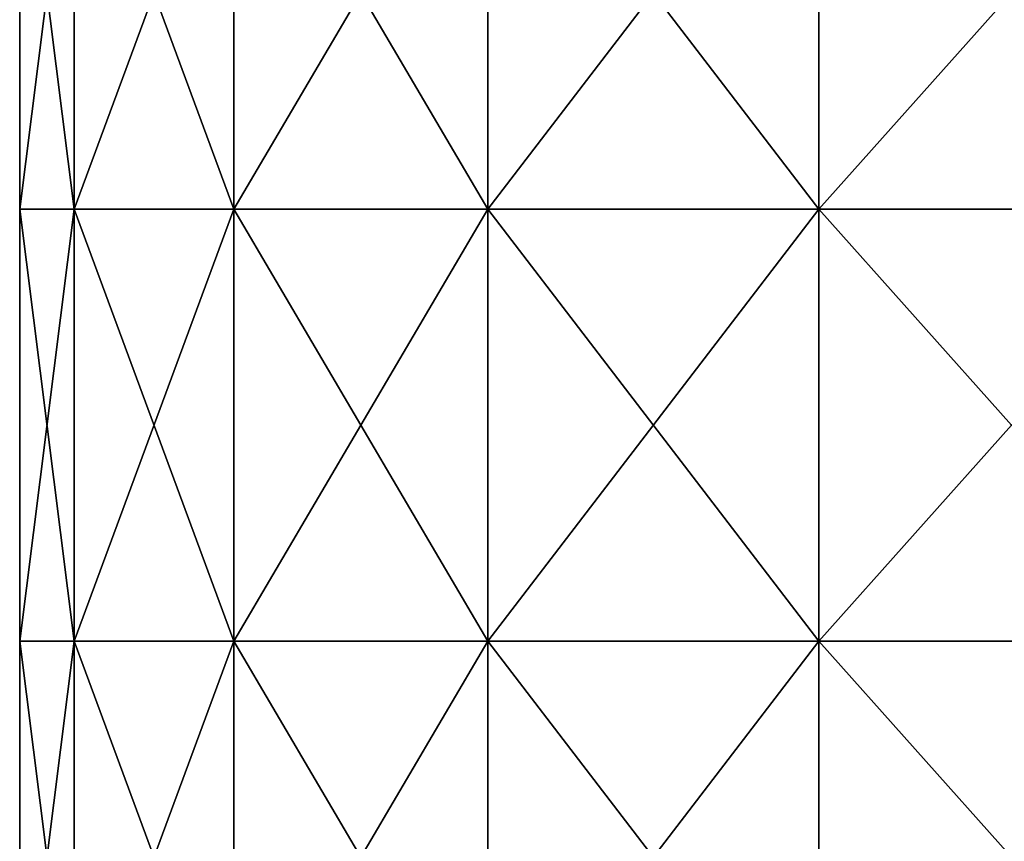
# Model space of a CAD drawing. Extents: x -226 to 210, y 0 to 1475.
# Tile 9 of 102: x -202 to -77, y 285 to 389. Entities that reach past the tile are written whole.
import ezdxf

# ---------------------------------------------------------------- set-up
doc = ezdxf.new("R2010")
doc.units = 0
doc.header["$LTSCALE"] = 117.934031
doc.layers.add('107', color=7, linetype='CONTINUOUS')
doc.layers.add('108', color=7, linetype='CONTINUOUS')

msp = doc.modelspace()

# ---------------------------------------------------------------- linework, layer by layer
at = {"layer": '107', "color": 7, "linetype": 'CONTINUOUS'}
for points in [[(-194.88, 419.41, 52.22), (-201.75, 419.41), (-194.88, 364.9, 52.22), (-194.88, 419.41, 52.22)], [(-201.75, 419.41), (-201.75, 364.9), (-194.88, 364.9, 52.22), (-201.75, 419.41)], [(-174.72, 419.41, 100.88), (-194.88, 419.41, 52.22), (-174.72, 364.9, 100.88), (-174.72, 419.41, 100.88)], [(-174.72, 364.9, 100.88), (-194.88, 419.41, 52.22), (-194.88, 364.9, 52.22), (-174.72, 364.9, 100.88)], [(-142.66, 419.41, 142.66), (-174.72, 419.41, 100.88), (-142.66, 364.9, 142.66), (-142.66, 419.41, 142.66)], [(-142.66, 364.9, 142.66), (-174.72, 419.41, 100.88), (-174.72, 364.9, 100.88), (-142.66, 364.9, 142.66)], [(-100.88, 419.41, 174.72), (-142.66, 419.41, 142.66), (-100.88, 364.9, 174.72), (-100.88, 419.41, 174.72)], [(-100.88, 364.9, 174.72), (-142.66, 419.41, 142.66), (-142.66, 364.9, 142.66), (-100.88, 364.9, 174.72)], [(-52.22, 419.41, 194.88), (-100.88, 419.41, 174.72), (-52.22, 364.9, 194.88), (-52.22, 419.41, 194.88)], [(-52.22, 364.9, 194.88), (-100.88, 419.41, 174.72), (-100.88, 364.9, 174.72), (-52.22, 364.9, 194.88)], [(-194.88, 364.9, 52.22), (-201.75, 364.9), (-194.88, 310.38, 52.22), (-194.88, 364.9, 52.22)], [(-201.75, 364.9), (-201.75, 310.38), (-194.88, 310.38, 52.22), (-201.75, 364.9)], [(-174.72, 364.9, 100.88), (-194.88, 364.9, 52.22), (-174.72, 310.38, 100.88), (-174.72, 364.9, 100.88)], [(-174.72, 310.38, 100.88), (-194.88, 364.9, 52.22), (-194.88, 310.38, 52.22), (-174.72, 310.38, 100.88)], [(-142.66, 364.9, 142.66), (-174.72, 364.9, 100.88), (-142.66, 310.38, 142.66), (-142.66, 364.9, 142.66)], [(-142.66, 310.38, 142.66), (-174.72, 364.9, 100.88), (-174.72, 310.38, 100.88), (-142.66, 310.38, 142.66)], [(-100.88, 364.9, 174.72), (-142.66, 364.9, 142.66), (-100.88, 310.38, 174.72), (-100.88, 364.9, 174.72)], [(-100.88, 310.38, 174.72), (-142.66, 364.9, 142.66), (-142.66, 310.38, 142.66), (-100.88, 310.38, 174.72)], [(-52.22, 364.9, 194.88), (-100.88, 364.9, 174.72), (-52.22, 310.38, 194.88), (-52.22, 364.9, 194.88)], [(-52.22, 310.38, 194.88), (-100.88, 364.9, 174.72), (-100.88, 310.38, 174.72), (-52.22, 310.38, 194.88)], [(-194.88, 310.38, 52.22), (-201.75, 310.38), (-194.88, 255.87, 52.22), (-194.88, 310.38, 52.22)], [(-201.75, 310.38), (-201.75, 255.87), (-194.88, 255.87, 52.22), (-201.75, 310.38)], [(-174.72, 310.38, 100.88), (-194.88, 310.38, 52.22), (-174.72, 255.87, 100.88), (-174.72, 310.38, 100.88)], [(-174.72, 255.87, 100.88), (-194.88, 310.38, 52.22), (-194.88, 255.87, 52.22), (-174.72, 255.87, 100.88)], [(-142.66, 310.38, 142.66), (-174.72, 310.38, 100.88), (-142.66, 255.87, 142.66), (-142.66, 310.38, 142.66)], [(-142.66, 255.87, 142.66), (-174.72, 310.38, 100.88), (-174.72, 255.87, 100.88), (-142.66, 255.87, 142.66)], [(-100.88, 310.38, 174.72), (-142.66, 310.38, 142.66), (-100.88, 255.87, 174.72), (-100.88, 310.38, 174.72)], [(-100.88, 255.87, 174.72), (-142.66, 310.38, 142.66), (-142.66, 255.87, 142.66), (-100.88, 255.87, 174.72)], [(-52.22, 310.38, 194.88), (-100.88, 310.38, 174.72), (-52.22, 255.87, 194.88), (-52.22, 310.38, 194.88)], [(-52.22, 255.87, 194.88), (-100.88, 310.38, 174.72), (-100.88, 255.87, 174.72), (-52.22, 255.87, 194.88)]]:
    msp.add_3dface(points, dxfattribs=at)
at = {"layer": '108', "color": 7, "linetype": 'CONTINUOUS'}
for points in [[(-201.75, 364.9), (-201.75, 419.41), (-194.88, 419.41, -52.22), (-201.75, 364.9)], [(-201.75, 364.9), (-194.88, 419.41, -52.22), (-194.88, 364.9, -52.22), (-201.75, 364.9)], [(-194.88, 419.41, -52.22), (-174.72, 419.41, -100.88), (-194.88, 364.9, -52.22), (-194.88, 419.41, -52.22)], [(-194.88, 364.9, -52.22), (-174.72, 419.41, -100.88), (-174.72, 364.9, -100.88), (-194.88, 364.9, -52.22)], [(-174.72, 419.41, -100.88), (-142.66, 419.41, -142.66), (-174.72, 364.9, -100.88), (-174.72, 419.41, -100.88)], [(-174.72, 364.9, -100.88), (-142.66, 419.41, -142.66), (-142.66, 364.9, -142.66), (-174.72, 364.9, -100.88)], [(-142.66, 419.41, -142.66), (-100.88, 419.41, -174.72), (-142.66, 364.9, -142.66), (-142.66, 419.41, -142.66)], [(-142.66, 364.9, -142.66), (-100.88, 419.41, -174.72), (-100.88, 364.9, -174.72), (-142.66, 364.9, -142.66)], [(-100.88, 419.41, -174.72), (-52.22, 419.41, -194.88), (-100.88, 364.9, -174.72), (-100.88, 419.41, -174.72)], [(-100.88, 364.9, -174.72), (-52.22, 419.41, -194.88), (-52.22, 364.9, -194.88), (-100.88, 364.9, -174.72)], [(-201.75, 310.38), (-201.75, 364.9), (-194.88, 364.9, -52.22), (-201.75, 310.38)], [(-201.75, 310.38), (-194.88, 364.9, -52.22), (-194.88, 310.38, -52.22), (-201.75, 310.38)], [(-194.88, 364.9, -52.22), (-174.72, 364.9, -100.88), (-194.88, 310.38, -52.22), (-194.88, 364.9, -52.22)], [(-194.88, 310.38, -52.22), (-174.72, 364.9, -100.88), (-174.72, 310.38, -100.88), (-194.88, 310.38, -52.22)], [(-174.72, 364.9, -100.88), (-142.66, 364.9, -142.66), (-174.72, 310.38, -100.88), (-174.72, 364.9, -100.88)], [(-174.72, 310.38, -100.88), (-142.66, 364.9, -142.66), (-142.66, 310.38, -142.66), (-174.72, 310.38, -100.88)], [(-142.66, 364.9, -142.66), (-100.88, 364.9, -174.72), (-142.66, 310.38, -142.66), (-142.66, 364.9, -142.66)], [(-142.66, 310.38, -142.66), (-100.88, 364.9, -174.72), (-100.88, 310.38, -174.72), (-142.66, 310.38, -142.66)], [(-100.88, 364.9, -174.72), (-52.22, 364.9, -194.88), (-100.88, 310.38, -174.72), (-100.88, 364.9, -174.72)], [(-100.88, 310.38, -174.72), (-52.22, 364.9, -194.88), (-52.22, 310.38, -194.88), (-100.88, 310.38, -174.72)], [(-201.75, 255.87), (-201.75, 310.38), (-194.88, 310.38, -52.22), (-201.75, 255.87)], [(-201.75, 255.87), (-194.88, 310.38, -52.22), (-194.88, 255.87, -52.22), (-201.75, 255.87)], [(-194.88, 310.38, -52.22), (-174.72, 310.38, -100.88), (-194.88, 255.87, -52.22), (-194.88, 310.38, -52.22)], [(-194.88, 255.87, -52.22), (-174.72, 310.38, -100.88), (-174.72, 255.87, -100.88), (-194.88, 255.87, -52.22)], [(-174.72, 310.38, -100.88), (-142.66, 310.38, -142.66), (-174.72, 255.87, -100.88), (-174.72, 310.38, -100.88)], [(-174.72, 255.87, -100.88), (-142.66, 310.38, -142.66), (-142.66, 255.87, -142.66), (-174.72, 255.87, -100.88)], [(-142.66, 310.38, -142.66), (-100.88, 310.38, -174.72), (-142.66, 255.87, -142.66), (-142.66, 310.38, -142.66)], [(-142.66, 255.87, -142.66), (-100.88, 310.38, -174.72), (-100.88, 255.87, -174.72), (-142.66, 255.87, -142.66)], [(-100.88, 310.38, -174.72), (-52.22, 310.38, -194.88), (-100.88, 255.87, -174.72), (-100.88, 310.38, -174.72)], [(-100.88, 255.87, -174.72), (-52.22, 310.38, -194.88), (-52.22, 255.87, -194.88), (-100.88, 255.87, -174.72)]]:
    msp.add_3dface(points, dxfattribs=at)

doc.saveas('drawing.dxf')
